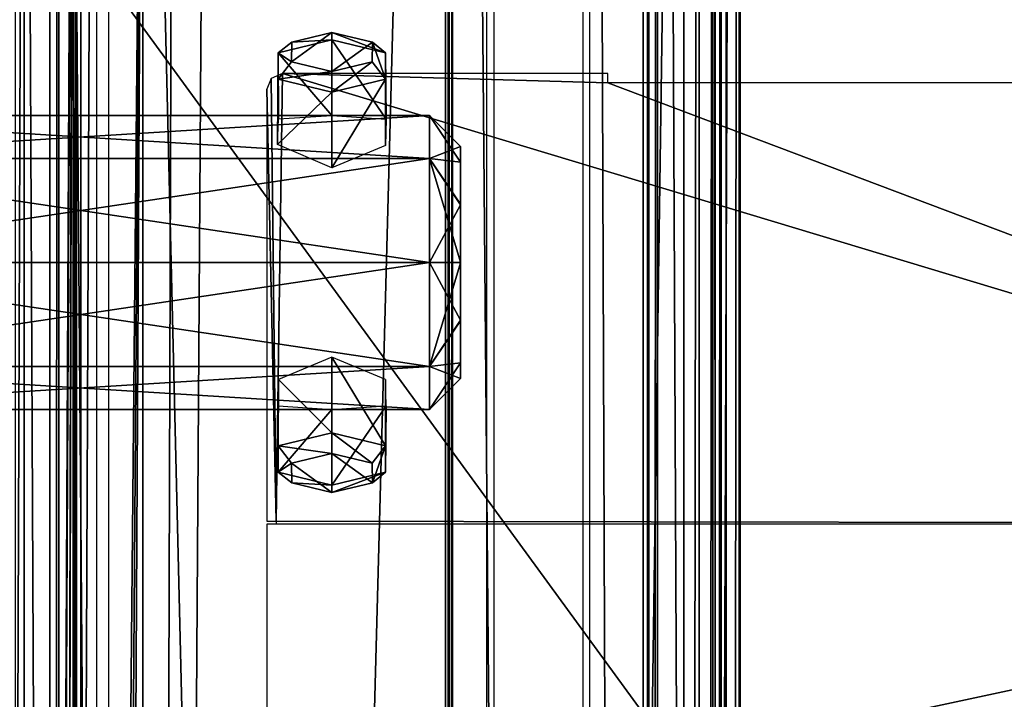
# Model space of a CAD drawing. Header units: millimetres. Extents: x -52 to 137, y -253 to 253.
# Tile 76 of 119: x -32 to -1, y 111 to 133. Entities that reach past the tile are written whole.
import ezdxf

# ---------------------------------------------------------------- set-up
doc = ezdxf.new("R2010")
doc.units = ezdxf.units.MM
doc.header["$LTSCALE"] = 65.185185
for name, color, linetype in [('1215', 7, 'CONTINUOUS'), ('1216', 7, 'CONTINUOUS'), ('1248', 7, 'CONTINUOUS'), ('1249', 7, 'CONTINUOUS'), ('1250', 7, 'CONTINUOUS'), ('1251', 7, 'CONTINUOUS'), ('1252', 7, 'CONTINUOUS'), ('1301', 7, 'CONTINUOUS'), ('1302', 7, 'CONTINUOUS'), ('1433', 7, 'CONTINUOUS'), ('1434', 7, 'CONTINUOUS'), ('1435', 7, 'CONTINUOUS'), ('1436', 7, 'CONTINUOUS'), ('1437', 7, 'CONTINUOUS'), ('1438', 7, 'CONTINUOUS'), ('1439', 7, 'CONTINUOUS'), ('1440', 7, 'CONTINUOUS'), ('1441', 7, 'CONTINUOUS'), ('1442', 7, 'CONTINUOUS'), ('322', 7, 'CONTINUOUS'), ('323', 7, 'CONTINUOUS'), ('324', 7, 'CONTINUOUS'), ('325', 7, 'CONTINUOUS'), ('326', 7, 'CONTINUOUS'), ('327', 7, 'CONTINUOUS'), ('328', 7, 'CONTINUOUS'), ('329', 7, 'CONTINUOUS'), ('330', 7, 'CONTINUOUS'), ('336', 7, 'CONTINUOUS'), ('339', 7, 'CONTINUOUS'), ('341', 7, 'CONTINUOUS'), ('345', 7, 'CONTINUOUS'), ('348', 7, 'CONTINUOUS'), ('363', 7, 'CONTINUOUS'), ('473', 7, 'CONTINUOUS'), ('474', 7, 'CONTINUOUS'), ('475', 7, 'CONTINUOUS'), ('476', 7, 'CONTINUOUS'), ('477', 7, 'CONTINUOUS')]:
    doc.layers.add(name, color=color, linetype=linetype)

msp = doc.modelspace()

# ---------------------------------------------------------------- linework, layer by layer
at = {"layer": '1215', "linetype": 'Continuous'}
for points in [[(-17.399, -247.5, 41.044), (-17.399, 247.5, 41.044), (-30.5, -247.5, 41.044), (-17.399, -247.5, 41.044)], [(-30.5, -247.5, 41.044), (-17.399, 247.5, 41.044), (-30.5, 247.5, 41.044), (-30.5, -247.5, 41.044)]]:
    msp.add_3dface(points, dxfattribs=at)
at = {"layer": '1216', "linetype": 'Continuous'}
for points in [[(-30.5, -247.5, 41.044), (-30.5, 247.5, 41.044), (-32.621, 247.5, 40.166), (-30.5, -247.5, 41.044)], [(-32.621, -247.5, 40.166), (-30.5, -247.5, 41.044), (-32.621, 247.5, 40.166), (-32.621, -247.5, 40.166)]]:
    msp.add_3dface(points, dxfattribs=at)
at = {"layer": '1248', "linetype": 'Continuous'}
for points in [[(-31.5, 247.5, 5.784), (-31.5, 247.5, 36.544), (-31.5, -247.5, 36.544), (-31.5, 247.5, 5.784)], [(-31.5, -247.5, 5.784), (-31.5, 247.5, 5.784), (-31.5, -247.5, 36.544), (-31.5, -247.5, 5.784)]]:
    msp.add_3dface(points, dxfattribs=at)
at = {"layer": '1249', "linetype": 'Continuous'}
for points in [[(-31.5, -247.5, 36.544), (-31.5, 247.5, 36.544), (-31.207, 247.5, 37.252), (-31.5, -247.5, 36.544)], [(-31.207, -247.5, 37.252), (-31.5, -247.5, 36.544), (-31.207, 247.5, 37.252), (-31.207, -247.5, 37.252)], [(-30.5, -247.5, 37.544), (-31.207, -247.5, 37.252), (-30.5, 247.5, 37.544), (-30.5, -247.5, 37.544)], [(-30.5, 247.5, 37.544), (-31.207, -247.5, 37.252), (-31.207, 247.5, 37.252), (-30.5, 247.5, 37.544)]]:
    msp.add_3dface(points, dxfattribs=at)
at = {"layer": '1250', "linetype": 'Continuous'}
for points in [[(-30.5, -247.5, 37.544), (-30.5, 247.5, 37.544), (-18.734, -247.5, 37.544), (-30.5, -247.5, 37.544)], [(-18.734, -247.5, 37.544), (-30.5, 247.5, 37.544), (-18.734, 247.5, 37.544), (-18.734, -247.5, 37.544)]]:
    msp.add_3dface(points, dxfattribs=at)
at = {"layer": '1251', "linetype": 'Continuous'}
for points in [[(-18.734, -247.5, 37.544), (-18.734, 247.5, 37.544), (-18.618, 247.5, 37.531), (-18.734, -247.5, 37.544)], [(-18.734, -247.5, 37.544), (-18.618, 247.5, 37.531), (-18.618, -247.5, 37.531), (-18.734, -247.5, 37.544)], [(-18.508, 247.5, 37.491), (-18.508, -247.5, 37.491), (-18.618, -247.5, 37.531), (-18.508, 247.5, 37.491)], [(-18.618, 247.5, 37.531), (-18.508, 247.5, 37.491), (-18.618, -247.5, 37.531), (-18.618, 247.5, 37.531)]]:
    msp.add_3dface(points, dxfattribs=at)
at = {"layer": '1252', "linetype": 'Continuous'}
for points in [[(-18.508, -247.5, 37.491), (-18.508, 247.5, 37.491), (-14.305, -247.5, 35.363), (-18.508, -247.5, 37.491)], [(-14.305, -247.5, 35.363), (-18.508, 247.5, 37.491), (-14.305, 247.5, 35.363), (-14.305, -247.5, 35.363)]]:
    msp.add_3dface(points, dxfattribs=at)
at = {"layer": '1301', "color": 7, "linetype": 'Continuous'}
for points in [[(-24.5, 116.55, -114.3), (-24.5, 106.05, -114.3), (24.5, 116.55, -114.3), (-24.5, 116.55, -114.3)], [(24.5, 116.55, -114.3), (-24.5, 106.05, -114.3), (24.5, 106.05, -114.3), (24.5, 116.55, -114.3)]]:
    msp.add_3dface(points, dxfattribs=at)
at = {"layer": '1302', "color": 7, "linetype": 'Continuous'}
for points in [[(-24.5, 130.6, -114.3), (-24.2, 116.65, -114.3), (-24.362, 130.945, -114.3), (-24.5, 130.6, -114.3)], [(-24.362, 130.945, -114.3), (-24.2, 116.65, -114.3), (-24, 131.1, -114.3), (-24.362, 130.945, -114.3)], [(-24.2, 116.65, -114.3), (24.2, 116.56, -114.3), (-24, 131.1, -114.3), (-24.2, 116.65, -114.3)], [(-24, 131.1, -114.3), (24.2, 116.56, -114.3), (-13.5, 130.8, -114.3), (-24, 131.1, -114.3)], [(-13.5, 131.1, -114.3), (-24, 131.1, -114.3), (-13.5, 130.8, -114.3), (-13.5, 131.1, -114.3)], [(-24.5, 116.65, -114.3), (-24.2, 116.65, -114.3), (-24.5, 130.6, -114.3), (-24.5, 116.65, -114.3)], [(-13.5, 130.8, -114.3), (24.2, 116.56, -114.3), (18.5, 130.8, -114.3), (-13.5, 130.8, -114.3)], [(-24.2, 116.56, -114.3), (24.2, 116.56, -114.3), (-24.2, 116.65, -114.3), (-24.2, 116.56, -114.3)]]:
    msp.add_3dface(points, dxfattribs=at)
at = {"layer": '1433', "color": 7, "linetype": 'Continuous'}
for points in [[(-20.672, 121.219, -5.123), (-22.4, 121.94, -4.364), (-20.668, 119.078, -4.133), (-20.672, 121.219, -5.123)], [(-20.668, 119.078, -4.133), (-22.4, 121.94, -4.364), (-22.4, 119.501, -3.227), (-20.668, 119.078, -4.133)], [(-20.649, 120.377, -6.909), (-20.672, 121.219, -5.123), (-20.668, 119.078, -4.133), (-20.649, 120.377, -6.909)], [(-22.4, 120.25, -7.99), (-20.649, 120.377, -6.909), (-22.4, 117.811, -6.852), (-22.4, 120.25, -7.99)], [(-22.4, 117.811, -6.852), (-20.649, 120.377, -6.909), (-20.668, 118.233, -5.946), (-22.4, 117.811, -6.852)], [(-20.668, 118.233, -5.946), (-20.649, 120.377, -6.909), (-20.668, 119.078, -4.133), (-20.668, 118.233, -5.946)]]:
    msp.add_3dface(points, dxfattribs=at)
at = {"layer": '1434', "color": 7, "linetype": 'Continuous'}
for points in [[(-22.4, 119.501, -3.227), (-22.4, 121.94, -4.364), (-24.123, 121.224, -5.116), (-22.4, 119.501, -3.227)], [(-22.4, 119.501, -3.227), (-24.123, 121.224, -5.116), (-24.132, 119.078, -4.133), (-22.4, 119.501, -3.227)], [(-24.123, 121.224, -5.116), (-24.132, 120.369, -6.941), (-24.132, 119.078, -4.133), (-24.123, 121.224, -5.116)], [(-24.132, 120.369, -6.941), (-22.4, 120.25, -7.99), (-24.132, 118.233, -5.946), (-24.132, 120.369, -6.941)], [(-24.132, 119.078, -4.133), (-24.132, 120.369, -6.941), (-24.132, 118.233, -5.946), (-24.132, 119.078, -4.133)], [(-22.4, 120.25, -7.99), (-22.4, 117.811, -6.852), (-24.132, 118.233, -5.946), (-22.4, 120.25, -7.99)]]:
    msp.add_3dface(points, dxfattribs=at)
at = {"layer": '1435', "color": 7, "linetype": 'Continuous'}
for points in [[(-22.4, 119.501, -3.227), (-24.132, 119.078, -4.133), (-22.4, 118.837, -3.469), (-22.4, 119.501, -3.227)], [(-24.132, 119.078, -4.133), (-24.132, 118.233, -5.946), (-23.704, 118.516, -4.157), (-24.132, 119.078, -4.133)], [(-22.4, 118.837, -3.469), (-24.132, 119.078, -4.133), (-23.704, 118.516, -4.157), (-22.4, 118.837, -3.469)], [(-23.704, 118.516, -4.157), (-24.132, 118.233, -5.946), (-23.697, 117.885, -5.51), (-23.704, 118.516, -4.157)], [(-24.132, 118.233, -5.946), (-22.4, 117.811, -6.852), (-23.697, 117.885, -5.51), (-24.132, 118.233, -5.946)], [(-22.4, 117.811, -6.852), (-22.4, 117.569, -6.188), (-23.697, 117.885, -5.51), (-22.4, 117.811, -6.852)]]:
    msp.add_3dface(points, dxfattribs=at)
at = {"layer": '1436', "color": 7, "linetype": 'Continuous'}
for points in [[(-22.4, 117.569, -6.188), (-22.4, 118.837, -3.469), (-23.704, 118.516, -4.157), (-22.4, 117.569, -6.188)], [(-22.4, 118.837, -3.469), (-22.4, 117.569, -6.188), (-21.096, 117.89, -5.499), (-22.4, 118.837, -3.469)], [(-21.103, 118.521, -4.146), (-22.4, 118.837, -3.469), (-21.096, 117.89, -5.499), (-21.103, 118.521, -4.146)], [(-22.4, 117.569, -6.188), (-23.704, 118.516, -4.157), (-23.697, 117.885, -5.51), (-22.4, 117.569, -6.188)]]:
    msp.add_3dface(points, dxfattribs=at)
at = {"layer": '1437', "color": 7, "linetype": 'Continuous'}
for points in [[(-20.668, 119.078, -4.133), (-22.4, 119.501, -3.227), (-21.103, 118.521, -4.146), (-20.668, 119.078, -4.133)], [(-22.4, 119.501, -3.227), (-22.4, 118.837, -3.469), (-21.103, 118.521, -4.146), (-22.4, 119.501, -3.227)], [(-20.668, 119.078, -4.133), (-21.103, 118.521, -4.146), (-21.096, 117.89, -5.499), (-20.668, 119.078, -4.133)], [(-20.668, 118.233, -5.946), (-20.668, 119.078, -4.133), (-21.096, 117.89, -5.499), (-20.668, 118.233, -5.946)], [(-22.4, 117.811, -6.852), (-20.668, 118.233, -5.946), (-22.4, 117.569, -6.188), (-22.4, 117.811, -6.852)], [(-22.4, 117.569, -6.188), (-20.668, 118.233, -5.946), (-21.096, 117.89, -5.499), (-22.4, 117.569, -6.188)]]:
    msp.add_3dface(points, dxfattribs=at)
at = {"layer": '1438', "color": 7, "linetype": 'Continuous'}
for points in [[(-22.4, 129.75, -8.006), (-20.65, 129.624, -9.086), (-22.4, 132.189, -9.143), (-22.4, 129.75, -8.006)], [(-22.4, 132.189, -9.143), (-20.65, 129.624, -9.086), (-20.668, 131.767, -10.05), (-22.4, 132.189, -9.143)], [(-20.668, 131.767, -10.05), (-20.65, 129.624, -9.086), (-20.668, 130.922, -11.862), (-20.668, 131.767, -10.05)], [(-20.672, 128.781, -10.873), (-22.4, 128.06, -11.631), (-20.668, 130.922, -11.862), (-20.672, 128.781, -10.873)], [(-20.668, 130.922, -11.862), (-22.4, 128.06, -11.631), (-22.4, 130.499, -12.769), (-20.668, 130.922, -11.862)], [(-20.65, 129.624, -9.086), (-20.672, 128.781, -10.873), (-20.668, 130.922, -11.862), (-20.65, 129.624, -9.086)]]:
    msp.add_3dface(points, dxfattribs=at)
at = {"layer": '1439', "color": 7, "linetype": 'Continuous'}
for points in [[(-22.4, 129.75, -8.006), (-22.4, 132.189, -9.143), (-24.132, 131.767, -10.05), (-22.4, 129.75, -8.006)], [(-24.153, 128.808, -10.836), (-24.123, 129.635, -9.038), (-24.132, 131.767, -10.05), (-24.153, 128.808, -10.836)], [(-24.132, 130.922, -11.862), (-24.153, 128.808, -10.836), (-24.132, 131.767, -10.05), (-24.132, 130.922, -11.862)], [(-24.123, 129.635, -9.038), (-22.4, 129.75, -8.006), (-24.132, 131.767, -10.05), (-24.123, 129.635, -9.038)], [(-22.4, 130.499, -12.769), (-24.153, 128.808, -10.836), (-24.132, 130.922, -11.862), (-22.4, 130.499, -12.769)], [(-22.4, 130.499, -12.769), (-22.4, 128.06, -11.631), (-24.153, 128.808, -10.836), (-22.4, 130.499, -12.769)]]:
    msp.add_3dface(points, dxfattribs=at)
at = {"layer": '1440', "color": 7, "linetype": 'Continuous'}
for points in [[(-24.132, 131.767, -10.05), (-22.4, 132.189, -9.143), (-23.698, 132.114, -10.487), (-24.132, 131.767, -10.05)], [(-22.4, 132.189, -9.143), (-22.4, 132.431, -9.808), (-23.698, 132.114, -10.487), (-22.4, 132.189, -9.143)], [(-23.704, 131.484, -11.838), (-24.132, 131.767, -10.05), (-23.698, 132.114, -10.487), (-23.704, 131.484, -11.838)], [(-24.132, 130.922, -11.862), (-24.132, 131.767, -10.05), (-23.704, 131.484, -11.838), (-24.132, 130.922, -11.862)], [(-22.4, 131.163, -12.527), (-24.132, 130.922, -11.862), (-23.704, 131.484, -11.838), (-22.4, 131.163, -12.527)], [(-22.4, 130.499, -12.769), (-24.132, 130.922, -11.862), (-22.4, 131.163, -12.527), (-22.4, 130.499, -12.769)]]:
    msp.add_3dface(points, dxfattribs=at)
at = {"layer": '1441', "color": 7, "linetype": 'Continuous'}
for points in [[(-22.4, 132.431, -9.808), (-22.4, 131.163, -12.527), (-23.704, 131.484, -11.838), (-22.4, 132.431, -9.808)], [(-22.4, 132.431, -9.808), (-23.704, 131.484, -11.838), (-23.698, 132.114, -10.487), (-22.4, 132.431, -9.808)], [(-22.4, 131.163, -12.527), (-22.4, 132.431, -9.808), (-21.096, 132.11, -10.496), (-22.4, 131.163, -12.527)], [(-21.102, 131.48, -11.848), (-22.4, 131.163, -12.527), (-21.096, 132.11, -10.496), (-21.102, 131.48, -11.848)]]:
    msp.add_3dface(points, dxfattribs=at)
at = {"layer": '1442', "color": 7, "linetype": 'Continuous'}
for points in [[(-22.4, 132.189, -9.143), (-20.668, 131.767, -10.05), (-22.4, 132.431, -9.808), (-22.4, 132.189, -9.143)], [(-22.4, 132.431, -9.808), (-20.668, 131.767, -10.05), (-21.096, 132.11, -10.496), (-22.4, 132.431, -9.808)], [(-20.668, 130.922, -11.862), (-21.102, 131.48, -11.848), (-21.096, 132.11, -10.496), (-20.668, 130.922, -11.862)], [(-20.668, 131.767, -10.05), (-20.668, 130.922, -11.862), (-21.096, 132.11, -10.496), (-20.668, 131.767, -10.05)], [(-20.668, 130.922, -11.862), (-22.4, 130.499, -12.769), (-21.102, 131.48, -11.848), (-20.668, 130.922, -11.862)], [(-22.4, 130.499, -12.769), (-22.4, 131.163, -12.527), (-21.102, 131.48, -11.848), (-22.4, 130.499, -12.769)]]:
    msp.add_3dface(points, dxfattribs=at)
at = {"layer": '322', "linetype": 'Continuous'}
for points in [[(-10.108, -247.5, 37.416), (-9.836, -247.5, 37.012), (-10.108, 247.5, 37.416), (-10.108, -247.5, 37.416)], [(-10.108, 247.5, 37.416), (-9.836, -247.5, 37.012), (-9.836, 247.5, 37.012), (-10.108, 247.5, 37.416)], [(-9.836, -247.5, 37.012), (-10.036, -247.5, 36.568), (-9.836, 247.5, 37.012), (-9.836, -247.5, 37.012)], [(-9.836, 247.5, 37.012), (-10.036, -247.5, 36.568), (-10.036, 247.5, 36.568), (-9.836, 247.5, 37.012)]]:
    msp.add_3dface(points, dxfattribs=at)
at = {"layer": '323', "linetype": 'Continuous'}
for points in [[(-10.108, -247.5, 37.416), (-10.108, 247.5, 37.416), (-17.173, -247.5, 40.991), (-10.108, -247.5, 37.416)], [(-17.173, -247.5, 40.991), (-10.108, 247.5, 37.416), (-17.173, 247.5, 40.991), (-17.173, -247.5, 40.991)]]:
    msp.add_3dface(points, dxfattribs=at)
at = {"layer": '324', "linetype": 'Continuous'}
for points in [[(-12.355, 247.5, 31.299), (-12.355, -247.5, 31.299), (-14.075, 247.5, 35.122), (-12.355, 247.5, 31.299)], [(-14.075, 247.5, 35.122), (-12.355, -247.5, 31.299), (-14.075, -247.5, 35.122), (-14.075, 247.5, 35.122)]]:
    msp.add_3dface(points, dxfattribs=at)
at = {"layer": '325', "linetype": 'Continuous'}
for points in [[(-12.171, -247.5, 31.085), (-12.355, -247.5, 31.299), (-12.171, 247.5, 31.085), (-12.171, -247.5, 31.085)], [(-12.171, 247.5, 31.085), (-12.355, -247.5, 31.299), (-12.355, 247.5, 31.299), (-12.171, 247.5, 31.085)], [(-11.899, 247.5, 31.004), (-11.899, -247.5, 31.004), (-12.171, -247.5, 31.085), (-11.899, 247.5, 31.004)], [(-11.899, 247.5, 31.004), (-12.171, -247.5, 31.085), (-12.171, 247.5, 31.085), (-11.899, 247.5, 31.004)]]:
    msp.add_3dface(points, dxfattribs=at)
at = {"layer": '326', "linetype": 'Continuous'}
for points in [[(-9.684, 247.5, 31.004), (-9.684, -247.5, 31.004), (-11.899, 247.5, 31.004), (-9.684, 247.5, 31.004)], [(-11.899, 247.5, 31.004), (-9.684, -247.5, 31.004), (-11.899, -247.5, 31.004), (-11.899, 247.5, 31.004)]]:
    msp.add_3dface(points, dxfattribs=at)
at = {"layer": '327', "linetype": 'Continuous'}
for points in [[(-9.264, -247.5, 31.233), (-9.684, -247.5, 31.004), (-9.264, 247.5, 31.233), (-9.264, -247.5, 31.233)], [(-9.264, 247.5, 31.233), (-9.684, -247.5, 31.004), (-9.684, 247.5, 31.004), (-9.264, 247.5, 31.233)], [(-9.228, 247.5, 31.71), (-9.228, -247.5, 31.71), (-9.264, -247.5, 31.233), (-9.228, 247.5, 31.71)], [(-9.228, 247.5, 31.71), (-9.264, -247.5, 31.233), (-9.264, 247.5, 31.233), (-9.228, 247.5, 31.71)]]:
    msp.add_3dface(points, dxfattribs=at)
at = {"layer": '328', "linetype": 'Continuous'}
for points in [[(-11.048, 247.5, 35.755), (-11.048, -247.5, 35.755), (-9.228, 247.5, 31.71), (-11.048, 247.5, 35.755)], [(-11.048, -247.5, 35.755), (-9.228, -247.5, 31.71), (-9.228, 247.5, 31.71), (-11.048, -247.5, 35.755)]]:
    msp.add_3dface(points, dxfattribs=at)
at = {"layer": '329', "linetype": 'Continuous'}
for points in [[(-11.048, 247.5, 35.755), (-10.549, 247.5, 36.171), (-11.048, -247.5, 35.755), (-11.048, 247.5, 35.755)], [(-11.048, -247.5, 35.755), (-10.549, 247.5, 36.171), (-10.549, -247.5, 36.171), (-11.048, -247.5, 35.755)], [(-10.036, 247.5, 36.568), (-10.036, -247.5, 36.568), (-10.549, -247.5, 36.171), (-10.036, 247.5, 36.568)], [(-10.549, 247.5, 36.171), (-10.036, 247.5, 36.568), (-10.549, -247.5, 36.171), (-10.549, 247.5, 36.171)]]:
    msp.add_3dface(points, dxfattribs=at)
at = {"layer": '330', "linetype": 'Continuous'}
for points in [[(-31.5, 247, 5.284), (-31.5, -247, 5.284), (-31.5, 247, -30.454), (-31.5, 247, 5.284)], [(-31.5, 247, -30.454), (-31.5, -247, 5.284), (-31.5, 246.809, -31.411), (-31.5, 247, -30.454)], [(-31.5, 246.809, -31.411), (-31.5, -247, 5.284), (-31.5, 246.268, -32.222), (-31.5, 246.809, -31.411)], [(-31.5, 246.268, -32.222), (-31.5, -247, 5.284), (-31.5, 242.126, -36.364), (-31.5, 246.268, -32.222)], [(-31.5, 242.126, -36.364), (-31.5, -247, 5.284), (-31.5, 241.042, -37.987), (-31.5, 242.126, -36.364)], [(-31.5, 241.042, -37.987), (-31.5, -247, 5.284), (-31.5, 240.661, -39.9), (-31.5, 241.042, -37.987)], [(-31.5, 240.661, -39.9), (-31.5, -247, 5.284), (-31.5, 240.661, -62.638), (-31.5, 240.661, -39.9)], [(-31.5, 240.661, -62.638), (-31.5, -247, 5.284), (-31.5, 239.929, -64.406), (-31.5, 240.661, -62.638)], [(-31.5, -247, 5.284), (-31.5, 238.161, -65.138), (-31.5, 239.929, -64.406), (-31.5, -247, 5.284)], [(-31.5, 200.874, -65.138), (-31.5, 238.161, -65.138), (-31.5, -247, 5.284), (-31.5, 200.874, -65.138)], [(-31.5, 198.375, -65.81), (-31.5, 200.874, -65.138), (-31.5, -247, 5.284), (-31.5, 198.375, -65.81)], [(-31.5, 196.544, -67.638), (-31.5, 198.375, -65.81), (-31.5, -247, 5.284), (-31.5, 196.544, -67.638)], [(-31.5, 173.611, -107.36), (-31.5, 196.544, -67.638), (-31.5, -247, 5.284), (-31.5, 173.611, -107.36)], [(-31.5, -173.611, -107.36), (-31.5, 173.611, -107.36), (-31.5, -196.544, -67.638), (-31.5, -173.611, -107.36)], [(-31.5, -196.544, -67.638), (-31.5, 173.611, -107.36), (-31.5, -247, 5.284), (-31.5, -196.544, -67.638)]]:
    msp.add_3dface(points, dxfattribs=at)
at = {"layer": '336', "color": 7, "linetype": 'Continuous'}
for points in [[(-31.5, 170, -100.36), (-31.5, -170, -100.36), (-30.75, 159.83, -100.36), (-31.5, 170, -100.36)], [(-30.75, 159.83, -100.36), (-31.5, -170, -100.36), (-30.75, 155.83, -100.36), (-30.75, 159.83, -100.36)], [(-30.75, 155.83, -100.36), (-31.5, -170, -100.36), (-30.143, 153.644, -100.36), (-30.75, 155.83, -100.36)], [(-31.5, -170, -100.36), (-28.5, 152.08, -100.36), (-30.143, 153.644, -100.36), (-31.5, -170, -100.36)], [(-28.5, 152.08, -100.36), (-31.5, -170, -100.36), (-30.75, -155.825, -100.36), (-28.5, 152.08, -100.36)], [(-28.5, 152.08, -100.36), (-30.75, -155.825, -100.36), (-30.143, -153.639, -100.36), (-28.5, 152.08, -100.36)], [(-28.5, -152.075, -100.36), (-28.5, 152.08, -100.36), (-30.143, -153.639, -100.36), (-28.5, -152.075, -100.36)]]:
    msp.add_3dface(points, dxfattribs=at)
at = {"layer": '339', "color": 7, "linetype": 'Continuous'}
for points in [[(-32.328, -170, -118.188), (-33.5, -170, -115.36), (-32.328, 170, -118.188), (-32.328, -170, -118.188)], [(-33.5, -170, -115.36), (-33.5, 170, -115.36), (-32.328, 170, -118.188), (-33.5, -170, -115.36)], [(-32.328, -170, -118.188), (-32.328, 170, -118.188), (-30.75, 159.83, -119.16), (-32.328, -170, -118.188)], [(-30.75, 155.83, -119.16), (-32.328, -170, -118.188), (-30.75, 159.83, -119.16), (-30.75, 155.83, -119.16)], [(-32.328, -170, -118.188), (-30.75, 155.83, -119.16), (-30.75, -155.825, -119.16), (-32.328, -170, -118.188)], [(-30.643, 134.5, -119.193), (-30.643, 52.5, -119.193), (-30.75, 155.83, -119.16), (-30.643, 134.5, -119.193)], [(-30.75, -155.825, -119.16), (-30.75, 155.83, -119.16), (-30.643, 52.5, -119.193), (-30.75, -155.825, -119.16)]]:
    msp.add_3dface(points, dxfattribs=at)
at = {"layer": '341', "color": 7, "linetype": 'Continuous'}
for points in [[(-30.643, 52.5, -119.193), (-30.643, 134.5, -119.193), (-30, 52.5, -118.714), (-30.643, 52.5, -119.193)], [(-30.643, 134.5, -119.193), (-30, 134.5, -118.714), (-30, 52.5, -118.714), (-30.643, 134.5, -119.193)]]:
    msp.add_3dface(points, dxfattribs=at)
at = {"layer": '345', "color": 7, "linetype": 'Continuous'}
for points in [[(-28.5, 152.08, -114.36), (-28.5, -152.075, -114.36), (-27.531, 151.707, -114.36), (-28.5, 152.08, -114.36)], [(-26.5, -151.575, -114.36), (28.5, 152.08, -114.36), (27.531, 151.707, -114.36), (-26.5, -151.575, -114.36)], [(28.5, 152.08, -114.36), (-26.5, -151.575, -114.36), (26.5, -151.575, -114.36), (28.5, 152.08, -114.36)], [(-27.531, 151.707, -114.36), (-28.5, -152.075, -114.36), (-26.5, 151.58, -114.36), (-27.531, 151.707, -114.36)], [(-28.5, -152.075, -114.36), (-27.531, -151.702, -114.36), (26.5, 151.58, -114.36), (-28.5, -152.075, -114.36)], [(-26.5, 151.58, -114.36), (-28.5, -152.075, -114.36), (26.5, 151.58, -114.36), (-26.5, 151.58, -114.36)], [(-27.531, -151.702, -114.36), (-26.5, -151.575, -114.36), (26.5, 151.58, -114.36), (-27.531, -151.702, -114.36)], [(26.5, 151.58, -114.36), (-26.5, -151.575, -114.36), (27.531, 151.707, -114.36), (26.5, 151.58, -114.36)]]:
    msp.add_3dface(points, dxfattribs=at)
at = {"layer": '348', "color": 7, "linetype": 'Continuous'}
for points in [[(-28.5, -152.075, -114.36), (-28.5, 152.08, -114.36), (-28.5, -152.075, -100.36), (-28.5, -152.075, -114.36)], [(-28.5, -152.075, -100.36), (-28.5, 152.08, -114.36), (-28.5, 152.08, -100.36), (-28.5, -152.075, -100.36)]]:
    msp.add_3dface(points, dxfattribs=at)
at = {"layer": '363', "color": 7, "linetype": 'Continuous'}
for points in [[(29.6, 134.1, -118.535), (29.6, 52.9, -118.535), (-29.6, 134.1, -118.535), (29.6, 134.1, -118.535)], [(-29.6, 134.1, -118.535), (29.6, 52.9, -118.535), (-29.6, 52.9, -118.535), (-29.6, 134.1, -118.535)]]:
    msp.add_3dface(points, dxfattribs=at)
at = {"layer": '473', "color": 7, "linetype": 'Continuous'}
for points in [[(-18.25, 128.243, -9.878), (-18.25, 128.75, -7.998), (-18.25, 121.764, -9.889), (-18.25, 128.243, -9.878)], [(-18.25, 121.764, -9.889), (-18.25, 128.75, -7.998), (-18.25, 121.25, -7.998), (-18.25, 121.764, -9.889)], [(-18.25, 121.25, -7.998), (-18.25, 128.75, -7.998), (-18.25, 128.236, -6.107), (-18.25, 121.25, -7.998)], [(-18.25, 126.885, -11.239), (-18.25, 128.243, -9.878), (-18.25, 121.764, -9.889), (-18.25, 126.885, -11.239)], [(-18.25, 121.757, -6.118), (-18.25, 121.25, -7.998), (-18.25, 128.236, -6.107), (-18.25, 121.757, -6.118)], [(-18.25, 123.115, -4.756), (-18.25, 121.757, -6.118), (-18.25, 128.236, -6.107), (-18.25, 123.115, -4.756)], [(-18.25, 126.859, -4.741), (-18.25, 123.115, -4.756), (-18.25, 128.236, -6.107), (-18.25, 126.859, -4.741)], [(-18.25, 125.015, -11.746), (-18.25, 126.885, -11.239), (-18.25, 123.141, -11.255), (-18.25, 125.015, -11.746)], [(-18.25, 123.141, -11.255), (-18.25, 126.885, -11.239), (-18.25, 121.764, -9.889), (-18.25, 123.141, -11.255)], [(-18.25, 124.985, -4.249), (-18.25, 123.115, -4.756), (-18.25, 126.859, -4.741), (-18.25, 124.985, -4.249)]]:
    msp.add_3dface(points, dxfattribs=at)
at = {"layer": '474', "color": 7, "linetype": 'Continuous'}
for points in [[(-18.25, 128.75, -7.998), (-18.25, 128.243, -9.878), (-19.25, 129.75, -7.998), (-18.25, 128.75, -7.998)], [(-19.25, 129.75, -7.998), (-18.25, 128.243, -9.878), (-19.25, 128.359, -11.357), (-19.25, 129.75, -7.998)], [(-18.25, 128.243, -9.878), (-18.25, 126.885, -11.239), (-19.25, 128.359, -11.357), (-18.25, 128.243, -9.878)], [(-18.25, 126.885, -11.239), (-18.25, 125.015, -11.746), (-19.25, 128.359, -11.357), (-18.25, 126.885, -11.239)], [(-19.25, 128.359, -11.357), (-18.25, 125.015, -11.746), (-19.25, 125, -12.748), (-19.25, 128.359, -11.357)], [(-18.25, 125.015, -11.746), (-18.25, 123.141, -11.255), (-19.25, 125, -12.748), (-18.25, 125.015, -11.746)], [(-19.25, 125, -12.748), (-18.25, 123.141, -11.255), (-19.25, 121.641, -11.357), (-19.25, 125, -12.748)], [(-18.25, 123.141, -11.255), (-18.25, 121.764, -9.889), (-19.25, 121.641, -11.357), (-18.25, 123.141, -11.255)], [(-18.25, 121.764, -9.889), (-18.25, 121.25, -7.998), (-19.25, 121.641, -11.357), (-18.25, 121.764, -9.889)], [(-19.25, 121.641, -11.357), (-18.25, 121.25, -7.998), (-19.25, 120.25, -7.998), (-19.25, 121.641, -11.357)]]:
    msp.add_3dface(points, dxfattribs=at)
at = {"layer": '475', "color": 7, "linetype": 'Continuous'}
for points in [[(-19.25, 129.75, -7.998), (-19.25, 128.359, -11.357), (-41.75, 129.75, -7.998), (-19.25, 129.75, -7.998)], [(-41.75, 129.75, -7.998), (-19.25, 128.359, -11.357), (-41.75, 128.359, -11.357), (-41.75, 129.75, -7.998)], [(-19.25, 128.359, -11.357), (-19.25, 125, -12.748), (-41.75, 128.359, -11.357), (-19.25, 128.359, -11.357)], [(-41.75, 128.359, -11.357), (-19.25, 125, -12.748), (-41.75, 125, -12.748), (-41.75, 128.359, -11.357)], [(-19.25, 125, -12.748), (-19.25, 121.641, -11.357), (-41.75, 125, -12.748), (-19.25, 125, -12.748)], [(-41.75, 125, -12.748), (-19.25, 121.641, -11.357), (-41.75, 121.641, -11.357), (-41.75, 125, -12.748)], [(-19.25, 121.641, -11.357), (-19.25, 120.25, -7.998), (-41.75, 121.641, -11.357), (-19.25, 121.641, -11.357)], [(-41.75, 121.641, -11.357), (-19.25, 120.25, -7.998), (-41.75, 120.25, -7.998), (-41.75, 121.641, -11.357)]]:
    msp.add_3dface(points, dxfattribs=at)
at = {"layer": '476', "color": 7, "linetype": 'Continuous'}
for points in [[(-19.25, 129.75, -7.998), (-41.75, 129.75, -7.998), (-41.75, 128.359, -4.639), (-19.25, 129.75, -7.998)], [(-19.25, 128.359, -4.639), (-19.25, 129.75, -7.998), (-41.75, 128.359, -4.639), (-19.25, 128.359, -4.639)], [(-19.25, 125, -3.248), (-19.25, 128.359, -4.639), (-41.75, 125, -3.248), (-19.25, 125, -3.248)], [(-41.75, 125, -3.248), (-19.25, 128.359, -4.639), (-41.75, 128.359, -4.639), (-41.75, 125, -3.248)], [(-19.25, 121.641, -4.639), (-19.25, 125, -3.248), (-41.75, 121.641, -4.639), (-19.25, 121.641, -4.639)], [(-41.75, 121.641, -4.639), (-19.25, 125, -3.248), (-41.75, 125, -3.248), (-41.75, 121.641, -4.639)], [(-41.75, 120.25, -7.998), (-19.25, 120.25, -7.998), (-19.25, 121.641, -4.639), (-41.75, 120.25, -7.998)], [(-41.75, 120.25, -7.998), (-19.25, 121.641, -4.639), (-41.75, 121.641, -4.639), (-41.75, 120.25, -7.998)]]:
    msp.add_3dface(points, dxfattribs=at)
at = {"layer": '477', "color": 7, "linetype": 'Continuous'}
for points in [[(-18.25, 128.75, -7.998), (-19.25, 129.75, -7.998), (-19.25, 128.359, -4.639), (-18.25, 128.75, -7.998)], [(-18.25, 128.236, -6.107), (-18.25, 128.75, -7.998), (-19.25, 128.359, -4.639), (-18.25, 128.236, -6.107)], [(-18.25, 126.859, -4.741), (-18.25, 128.236, -6.107), (-19.25, 128.359, -4.639), (-18.25, 126.859, -4.741)], [(-18.25, 126.859, -4.741), (-19.25, 128.359, -4.639), (-19.25, 125, -3.248), (-18.25, 126.859, -4.741)], [(-18.25, 124.985, -4.249), (-18.25, 126.859, -4.741), (-19.25, 125, -3.248), (-18.25, 124.985, -4.249)], [(-18.25, 124.985, -4.249), (-19.25, 125, -3.248), (-19.25, 121.641, -4.639), (-18.25, 124.985, -4.249)], [(-18.25, 123.115, -4.756), (-18.25, 124.985, -4.249), (-19.25, 121.641, -4.639), (-18.25, 123.115, -4.756)], [(-18.25, 121.757, -6.118), (-18.25, 123.115, -4.756), (-19.25, 121.641, -4.639), (-18.25, 121.757, -6.118)], [(-18.25, 121.25, -7.998), (-18.25, 121.757, -6.118), (-19.25, 120.25, -7.998), (-18.25, 121.25, -7.998)], [(-19.25, 120.25, -7.998), (-18.25, 121.757, -6.118), (-19.25, 121.641, -4.639), (-19.25, 120.25, -7.998)]]:
    msp.add_3dface(points, dxfattribs=at)

doc.saveas('drawing.dxf')
